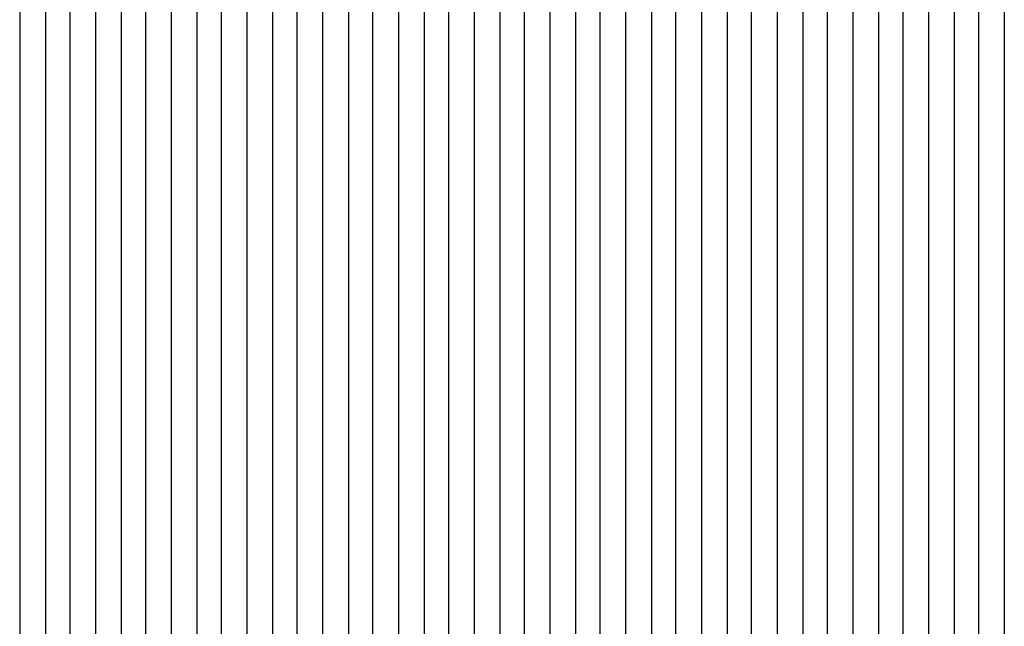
# Model space of a CAD drawing. Extents: x -0.6 to 1.54, y -0.37 to 1.17.
# Tile 62 of 79: x 1.01814 to 1.02464, y 0.12795 to 0.13195. Entities that reach past the tile are written whole.
import ezdxf

# ---------------------------------------------------------------- set-up
doc = ezdxf.new("R2010")
doc.units = 0
doc.linetypes.add('KCONTINUOUS', pattern=[0])
doc.layers.add('W01_---', color=7, linetype='CONTINUOUS')

msp = doc.modelspace()

# ---------------------------------------------------------------- linework, layer by layer
at = {"layer": 'W01_---', "color": 7, "linetype": 'KCONTINUOUS'}
for p, q in [((1.01814, 0.13219), (1.01814, 0.13186)), ((1.01831, 0.13203), (1.01831, 0.13186)), ((1.01847, 0.13203), (1.01847, 0.13186)), ((1.01864, 0.13203), (1.01864, 0.13186)), ((1.0188099, 0.13203), (1.0188099, 0.13186)), ((1.01897, 0.13203), (1.01897, 0.13186)), ((1.01914, 0.13203), (1.01914, 0.13186)), ((1.01931, 0.13203), (1.01931, 0.13186)), ((1.01947, 0.13203), (1.01947, 0.13186)), ((1.0196399, 0.13203), (1.0196399, 0.13186)), ((1.01981, 0.13203), (1.01981, 0.13186)), ((1.01997, 0.13203), (1.01997, 0.13186)), ((1.02014, 0.13203), (1.02014, 0.13186)), ((1.02031, 0.13203), (1.02031, 0.13186)), ((1.0204699, 0.13203), (1.0204699, 0.13186)), ((1.02064, 0.13203), (1.02064, 0.13186)), ((1.02081, 0.13203), (1.02081, 0.13186)), ((1.02097, 0.13203), (1.02097, 0.13186)), ((1.02114, 0.13203), (1.02114, 0.13186)), ((1.0213099, 0.13203), (1.0213099, 0.13186)), ((1.02147, 0.13203), (1.02147, 0.13186)), ((1.02164, 0.13203), (1.02164, 0.13186)), ((1.02181, 0.13203), (1.02181, 0.13169)), ((1.02197, 0.13203), (1.02197, 0.13169)), ((1.0221399, 0.13203), (1.0221399, 0.13136)), ((1.02231, 0.13203), (1.02231, 0.13186)), ((1.02247, 0.13203), (1.02247, 0.13186)), ((1.02264, 0.13203), (1.02264, 0.13186)), ((1.02281, 0.13203), (1.02281, 0.13186)), ((1.0229699, 0.13203), (1.0229699, 0.13186)), ((1.02314, 0.13203), (1.02314, 0.13186)), ((1.02331, 0.13203), (1.02331, 0.13186)), ((1.02347, 0.13203), (1.02347, 0.13186)), ((1.02364, 0.13203), (1.02364, 0.13169)), ((1.0238099, 0.13203), (1.0238099, 0.13153)), ((1.02397, 0.13203), (1.02397, 0.13153)), ((1.02414, 0.13203), (1.02414, 0.13186)), ((1.02431, 0.13203), (1.02431, 0.13186)), ((1.02447, 0.13203), (1.02447, 0.13186)), ((1.0246399, 0.13203), (1.0246399, 0.13186)), ((1.01814, 0.13186), (1.01814, 0.13169)), ((1.01831, 0.13186), (1.01831, 0.13169)), ((1.01847, 0.13186), (1.01847, 0.13169)), ((1.01864, 0.13186), (1.01864, 0.13169)), ((1.0188099, 0.13186), (1.0188099, 0.13169)), ((1.01897, 0.13186), (1.01897, 0.13169)), ((1.01914, 0.13186), (1.01914, 0.13169)), ((1.01931, 0.13186), (1.01931, 0.13169)), ((1.01947, 0.13186), (1.01947, 0.13169)), ((1.0196399, 0.13186), (1.0196399, 0.13169)), ((1.01981, 0.13186), (1.01981, 0.13169)), ((1.01997, 0.13186), (1.01997, 0.13169)), ((1.02014, 0.13186), (1.02014, 0.13169)), ((1.02031, 0.13186), (1.02031, 0.13169)), ((1.0204699, 0.13186), (1.0204699, 0.13169)), ((1.02064, 0.13186), (1.02064, 0.13169)), ((1.02081, 0.13186), (1.02081, 0.13169)), ((1.02097, 0.13186), (1.02097, 0.13169)), ((1.02114, 0.13186), (1.02114, 0.13169)), ((1.0213099, 0.13186), (1.0213099, 0.13169)), ((1.02147, 0.13186), (1.02147, 0.13169)), ((1.02164, 0.13186), (1.02164, 0.13169)), ((1.02231, 0.13186), (1.02231, 0.13169)), ((1.02247, 0.13186), (1.02247, 0.13169)), ((1.02264, 0.13186), (1.02264, 0.13169)), ((1.02281, 0.13186), (1.02281, 0.13169)), ((1.0229699, 0.13186), (1.0229699, 0.13169)), ((1.02314, 0.13186), (1.02314, 0.13169)), ((1.02331, 0.13186), (1.02331, 0.13169)), ((1.02347, 0.13186), (1.02347, 0.13169)), ((1.02414, 0.13186), (1.02414, 0.13136)), ((1.02431, 0.13186), (1.02431, 0.13169)), ((1.02447, 0.13186), (1.02447, 0.13169)), ((1.0246399, 0.13186), (1.0246399, 0.13169)), ((1.01814, 0.13169), (1.01814, 0.13153)), ((1.01831, 0.13169), (1.01831, 0.13153)), ((1.01847, 0.13169), (1.01847, 0.13153)), ((1.01864, 0.13169), (1.01864, 0.13153)), ((1.0188099, 0.13169), (1.0188099, 0.13153)), ((1.01897, 0.13169), (1.01897, 0.13153)), ((1.01914, 0.13169), (1.01914, 0.13153)), ((1.01931, 0.13169), (1.01931, 0.13153)), ((1.01947, 0.13169), (1.01947, 0.13153)), ((1.0196399, 0.13169), (1.0196399, 0.13153)), ((1.01981, 0.13169), (1.01981, 0.13153)), ((1.01997, 0.13169), (1.01997, 0.13153)), ((1.02014, 0.13169), (1.02014, 0.13153)), ((1.02031, 0.13169), (1.02031, 0.13153)), ((1.0204699, 0.13169), (1.0204699, 0.13153)), ((1.02064, 0.13169), (1.02064, 0.13153)), ((1.02081, 0.13169), (1.02081, 0.13153)), ((1.02097, 0.13169), (1.02097, 0.13153)), ((1.02114, 0.13169), (1.02114, 0.13153)), ((1.0213099, 0.13169), (1.0213099, 0.13153)), ((1.02147, 0.13169), (1.02147, 0.13153)), ((1.02164, 0.13169), (1.02164, 0.13153)), ((1.02181, 0.13169), (1.02181, 0.13153)), ((1.02197, 0.13169), (1.02197, 0.13136)), ((1.02231, 0.13169), (1.02231, 0.13136)), ((1.02247, 0.13169), (1.02247, 0.13153)), ((1.02264, 0.13169), (1.02264, 0.13153)), ((1.02281, 0.13169), (1.02281, 0.13153)), ((1.0229699, 0.13169), (1.0229699, 0.13153)), ((1.02314, 0.13169), (1.02314, 0.13153)), ((1.02331, 0.13169), (1.02331, 0.13153)), ((1.02347, 0.13169), (1.02347, 0.13153)), ((1.02364, 0.13169), (1.02364, 0.13153)), ((1.02431, 0.13169), (1.02431, 0.13053)), ((1.02447, 0.13169), (1.02447, 0.13053)), ((1.0246399, 0.13169), (1.0246399, 0.13053)), ((1.01814, 0.13153), (1.01814, 0.13136)), ((1.01831, 0.13153), (1.01831, 0.13136)), ((1.01847, 0.13153), (1.01847, 0.13136)), ((1.01864, 0.13153), (1.01864, 0.13136)), ((1.0188099, 0.13153), (1.0188099, 0.13136)), ((1.01897, 0.13153), (1.01897, 0.13136)), ((1.01914, 0.13153), (1.01914, 0.13136)), ((1.01931, 0.13153), (1.01931, 0.13136)), ((1.01947, 0.13153), (1.01947, 0.13136)), ((1.0196399, 0.13153), (1.0196399, 0.13136)), ((1.01981, 0.13153), (1.01981, 0.13136)), ((1.01997, 0.13153), (1.01997, 0.13136)), ((1.02014, 0.13153), (1.02014, 0.13136)), ((1.02031, 0.13153), (1.02031, 0.13136)), ((1.0204699, 0.13153), (1.0204699, 0.13136)), ((1.02064, 0.13153), (1.02064, 0.13136)), ((1.02081, 0.13153), (1.02081, 0.13136)), ((1.02097, 0.13153), (1.02097, 0.13136)), ((1.02114, 0.13153), (1.02114, 0.13136)), ((1.0213099, 0.13153), (1.0213099, 0.13136)), ((1.02147, 0.13153), (1.02147, 0.13136)), ((1.02164, 0.13153), (1.02164, 0.13136)), ((1.02181, 0.13153), (1.02181, 0.13136)), ((1.02247, 0.13153), (1.02247, 0.13136)), ((1.02264, 0.13153), (1.02264, 0.13136)), ((1.02281, 0.13153), (1.02281, 0.13136)), ((1.0229699, 0.13153), (1.0229699, 0.13136)), ((1.02314, 0.13153), (1.02314, 0.13136)), ((1.02331, 0.13153), (1.02331, 0.13136)), ((1.02347, 0.13153), (1.02347, 0.13136)), ((1.02364, 0.13153), (1.02364, 0.13136)), ((1.0238099, 0.13153), (1.0238099, 0.13136)), ((1.02397, 0.13153), (1.02397, 0.13136)), ((1.01814, 0.13136), (1.01814, 0.13119)), ((1.01831, 0.13136), (1.01831, 0.13119)), ((1.01847, 0.13136), (1.01847, 0.13119)), ((1.01864, 0.13136), (1.01864, 0.13119)), ((1.0188099, 0.13136), (1.0188099, 0.13119)), ((1.01897, 0.13136), (1.01897, 0.13119)), ((1.01914, 0.13136), (1.01914, 0.13119)), ((1.01931, 0.13136), (1.01931, 0.13119)), ((1.01947, 0.13136), (1.01947, 0.13119)), ((1.0196399, 0.13136), (1.0196399, 0.13119)), ((1.01981, 0.13136), (1.01981, 0.13119)), ((1.01997, 0.13136), (1.01997, 0.13119)), ((1.02014, 0.13136), (1.02014, 0.13119)), ((1.02031, 0.13136), (1.02031, 0.13119)), ((1.0204699, 0.13136), (1.0204699, 0.13119)), ((1.02064, 0.13136), (1.02064, 0.13119)), ((1.02081, 0.13136), (1.02081, 0.13119)), ((1.02097, 0.13136), (1.02097, 0.13119)), ((1.02114, 0.13136), (1.02114, 0.13103)), ((1.0213099, 0.13136), (1.0213099, 0.13119)), ((1.02147, 0.13136), (1.02147, 0.13119)), ((1.02164, 0.13136), (1.02164, 0.13119)), ((1.02181, 0.13136), (1.02181, 0.13119)), ((1.02197, 0.13136), (1.02197, 0.13119)), ((1.0221399, 0.13136), (1.0221399, 0.13119)), ((1.02231, 0.13136), (1.02231, 0.13119)), ((1.02247, 0.13136), (1.02247, 0.13119)), ((1.02264, 0.13136), (1.02264, 0.13119)), ((1.02281, 0.13136), (1.02281, 0.13119)), ((1.0229699, 0.13136), (1.0229699, 0.13119)), ((1.02314, 0.13136), (1.02314, 0.13119)), ((1.02331, 0.13136), (1.02331, 0.13119)), ((1.02347, 0.13136), (1.02347, 0.13119)), ((1.02364, 0.13136), (1.02364, 0.13119)), ((1.0238099, 0.13136), (1.0238099, 0.13119)), ((1.02397, 0.13136), (1.02397, 0.13119)), ((1.02414, 0.13136), (1.02414, 0.13119)), ((1.01814, 0.13119), (1.01814, 0.13103)), ((1.01831, 0.13119), (1.01831, 0.13103)), ((1.01847, 0.13119), (1.01847, 0.13103)), ((1.01864, 0.13119), (1.01864, 0.13103)), ((1.0188099, 0.13119), (1.0188099, 0.13103)), ((1.01897, 0.13119), (1.01897, 0.13103)), ((1.01914, 0.13119), (1.01914, 0.13103)), ((1.01931, 0.13119), (1.01931, 0.13103)), ((1.01947, 0.13119), (1.01947, 0.13103)), ((1.0196399, 0.13119), (1.0196399, 0.13103)), ((1.01981, 0.13119), (1.01981, 0.13103)), ((1.01997, 0.13119), (1.01997, 0.13103)), ((1.02014, 0.13119), (1.02014, 0.13103)), ((1.02031, 0.13119), (1.02031, 0.13103)), ((1.0204699, 0.13119), (1.0204699, 0.13103)), ((1.02064, 0.13119), (1.02064, 0.13103)), ((1.02081, 0.13119), (1.02081, 0.13103)), ((1.02097, 0.13119), (1.02097, 0.13103)), ((1.0213099, 0.13119), (1.0213099, 0.13103)), ((1.02147, 0.13119), (1.02147, 0.13103)), ((1.02164, 0.13119), (1.02164, 0.13103)), ((1.02181, 0.13119), (1.02181, 0.13103)), ((1.02197, 0.13119), (1.02197, 0.13103)), ((1.0221399, 0.13119), (1.0221399, 0.13103)), ((1.02231, 0.13119), (1.02231, 0.13103)), ((1.02247, 0.13119), (1.02247, 0.13103)), ((1.02264, 0.13119), (1.02264, 0.13103)), ((1.02281, 0.13119), (1.02281, 0.13103)), ((1.0229699, 0.13119), (1.0229699, 0.13103)), ((1.02314, 0.13119), (1.02314, 0.13103)), ((1.02331, 0.13119), (1.02331, 0.13103)), ((1.02347, 0.13119), (1.02347, 0.13103)), ((1.02364, 0.13119), (1.02364, 0.13103)), ((1.0238099, 0.13119), (1.0238099, 0.13103)), ((1.02397, 0.13119), (1.02397, 0.13103)), ((1.02414, 0.13119), (1.02414, 0.13103)), ((1.01814, 0.13103), (1.01814, 0.13086)), ((1.01831, 0.13103), (1.01831, 0.13086)), ((1.01847, 0.13103), (1.01847, 0.13086)), ((1.01864, 0.13103), (1.01864, 0.13086)), ((1.0188099, 0.13103), (1.0188099, 0.13086)), ((1.01897, 0.13103), (1.01897, 0.13086)), ((1.01914, 0.13103), (1.01914, 0.13086)), ((1.01931, 0.13103), (1.01931, 0.13086)), ((1.01947, 0.13103), (1.01947, 0.13086)), ((1.0196399, 0.13103), (1.0196399, 0.13086)), ((1.01981, 0.13103), (1.01981, 0.13086)), ((1.01997, 0.13103), (1.01997, 0.13086)), ((1.02014, 0.13103), (1.02014, 0.13086)), ((1.02031, 0.13103), (1.02031, 0.13086)), ((1.0204699, 0.13103), (1.0204699, 0.13086)), ((1.02064, 0.13103), (1.02064, 0.13086)), ((1.02081, 0.13103), (1.02081, 0.13086)), ((1.02097, 0.13103), (1.02097, 0.13086)), ((1.02114, 0.13103), (1.02114, 0.13086)), ((1.0213099, 0.13103), (1.0213099, 0.13086)), ((1.02147, 0.13103), (1.02147, 0.13086)), ((1.02164, 0.13103), (1.02164, 0.13086)), ((1.02181, 0.13103), (1.02181, 0.13086)), ((1.02197, 0.13103), (1.02197, 0.13086)), ((1.0221399, 0.13103), (1.0221399, 0.13069)), ((1.02231, 0.13103), (1.02231, 0.13086)), ((1.02247, 0.13103), (1.02247, 0.13086)), ((1.02264, 0.13103), (1.02264, 0.13086)), ((1.02281, 0.13103), (1.02281, 0.13086)), ((1.0229699, 0.13103), (1.0229699, 0.13086)), ((1.02314, 0.13103), (1.02314, 0.13086)), ((1.02331, 0.13103), (1.02331, 0.13086)), ((1.02347, 0.13103), (1.02347, 0.13086)), ((1.02364, 0.13103), (1.02364, 0.13086)), ((1.0238099, 0.13103), (1.0238099, 0.13086)), ((1.02397, 0.13103), (1.02397, 0.13086)), ((1.02414, 0.13103), (1.02414, 0.13069)), ((1.01814, 0.13086), (1.01814, 0.13069)), ((1.01831, 0.13086), (1.01831, 0.13069)), ((1.01847, 0.13086), (1.01847, 0.13069)), ((1.01864, 0.13086), (1.01864, 0.13069)), ((1.0188099, 0.13086), (1.0188099, 0.13069)), ((1.01897, 0.13086), (1.01897, 0.13069)), ((1.01914, 0.13086), (1.01914, 0.13069)), ((1.01931, 0.13086), (1.01931, 0.13069)), ((1.01947, 0.13086), (1.01947, 0.13069)), ((1.0196399, 0.13086), (1.0196399, 0.13069)), ((1.01981, 0.13086), (1.01981, 0.13069)), ((1.01997, 0.13086), (1.01997, 0.13069)), ((1.02014, 0.13086), (1.02014, 0.13069)), ((1.02031, 0.13086), (1.02031, 0.13069)), ((1.0204699, 0.13086), (1.0204699, 0.13069)), ((1.02064, 0.13086), (1.02064, 0.13069)), ((1.02081, 0.13086), (1.02081, 0.13069)), ((1.02097, 0.13086), (1.02097, 0.13069)), ((1.02114, 0.13086), (1.02114, 0.13069)), ((1.0213099, 0.13086), (1.0213099, 0.13069)), ((1.02147, 0.13086), (1.02147, 0.13069)), ((1.02164, 0.13086), (1.02164, 0.13069)), ((1.02181, 0.13086), (1.02181, 0.13069)), ((1.02197, 0.13086), (1.02197, 0.13069)), ((1.02231, 0.13086), (1.02231, 0.13069)), ((1.02247, 0.13086), (1.02247, 0.13069)), ((1.02264, 0.13086), (1.02264, 0.13069)), ((1.02281, 0.13086), (1.02281, 0.13069)), ((1.0229699, 0.13086), (1.0229699, 0.13069)), ((1.02314, 0.13086), (1.02314, 0.13069)), ((1.02331, 0.13086), (1.02331, 0.13069)), ((1.02347, 0.13086), (1.02347, 0.13069)), ((1.02364, 0.13086), (1.02364, 0.13069)), ((1.0238099, 0.13086), (1.0238099, 0.13069)), ((1.02397, 0.13086), (1.02397, 0.13069)), ((1.01814, 0.13069), (1.01814, 0.13053)), ((1.01831, 0.13069), (1.01831, 0.13053)), ((1.01847, 0.13069), (1.01847, 0.13053)), ((1.01864, 0.13069), (1.01864, 0.13053)), ((1.0188099, 0.13069), (1.0188099, 0.13053)), ((1.01897, 0.13069), (1.01897, 0.13053)), ((1.01914, 0.13069), (1.01914, 0.13053)), ((1.01931, 0.13069), (1.01931, 0.13053)), ((1.01947, 0.13069), (1.01947, 0.13053)), ((1.0196399, 0.13069), (1.0196399, 0.13053)), ((1.01981, 0.13069), (1.01981, 0.13053)), ((1.01997, 0.13069), (1.01997, 0.13053)), ((1.02014, 0.13069), (1.02014, 0.13053)), ((1.02031, 0.13069), (1.02031, 0.13053)), ((1.0204699, 0.13069), (1.0204699, 0.13053)), ((1.02064, 0.13069), (1.02064, 0.13053)), ((1.02081, 0.13069), (1.02081, 0.13053)), ((1.02097, 0.13069), (1.02097, 0.13053)), ((1.02114, 0.13069), (1.02114, 0.13053)), ((1.0213099, 0.13069), (1.0213099, 0.13053)), ((1.02147, 0.13069), (1.02147, 0.13053)), ((1.02164, 0.13069), (1.02164, 0.13053)), ((1.02181, 0.13069), (1.02181, 0.13053)), ((1.02197, 0.13069), (1.02197, 0.13053)), ((1.0221399, 0.13069), (1.0221399, 0.13053)), ((1.02231, 0.13069), (1.02231, 0.13053)), ((1.02247, 0.13069), (1.02247, 0.13053)), ((1.02264, 0.13069), (1.02264, 0.13053)), ((1.02281, 0.13069), (1.02281, 0.13053)), ((1.0229699, 0.13069), (1.0229699, 0.13053)), ((1.02314, 0.13069), (1.02314, 0.13053)), ((1.02331, 0.13069), (1.02331, 0.13053)), ((1.02347, 0.13069), (1.02347, 0.13053)), ((1.02364, 0.13069), (1.02364, 0.13053)), ((1.0238099, 0.13069), (1.0238099, 0.13053)), ((1.02397, 0.13069), (1.02397, 0.13019)), ((1.02414, 0.13069), (1.02414, 0.13019)), ((1.01814, 0.13053), (1.01814, 0.13036)), ((1.01831, 0.13053), (1.01831, 0.13036)), ((1.01847, 0.13053), (1.01847, 0.13036)), ((1.01864, 0.13053), (1.01864, 0.13036)), ((1.0188099, 0.13053), (1.0188099, 0.13036)), ((1.01897, 0.13053), (1.01897, 0.13036)), ((1.01914, 0.13053), (1.01914, 0.13036)), ((1.01931, 0.13053), (1.01931, 0.13036)), ((1.01947, 0.13053), (1.01947, 0.13036)), ((1.0196399, 0.13053), (1.0196399, 0.13036)), ((1.01981, 0.13053), (1.01981, 0.13036)), ((1.01997, 0.13053), (1.01997, 0.13036)), ((1.02014, 0.13053), (1.02014, 0.13036)), ((1.02031, 0.13053), (1.02031, 0.13036)), ((1.0204699, 0.13053), (1.0204699, 0.13036)), ((1.02064, 0.13053), (1.02064, 0.13036)), ((1.02081, 0.13053), (1.02081, 0.13036)), ((1.02097, 0.13053), (1.02097, 0.13036)), ((1.02114, 0.13053), (1.02114, 0.13036)), ((1.0213099, 0.13053), (1.0213099, 0.13036)), ((1.02147, 0.13053), (1.02147, 0.13036)), ((1.02164, 0.13053), (1.02164, 0.13036)), ((1.02181, 0.13053), (1.02181, 0.13036)), ((1.02197, 0.13053), (1.02197, 0.13036)), ((1.0221399, 0.13053), (1.0221399, 0.13036)), ((1.02231, 0.13053), (1.02231, 0.13036)), ((1.02247, 0.13053), (1.02247, 0.13036)), ((1.02264, 0.13053), (1.02264, 0.13019)), ((1.02281, 0.13053), (1.02281, 0.13019)), ((1.0229699, 0.13053), (1.0229699, 0.13036)), ((1.02314, 0.13053), (1.02314, 0.13019)), ((1.02331, 0.13053), (1.02331, 0.13036)), ((1.02347, 0.13053), (1.02347, 0.13036)), ((1.02364, 0.13053), (1.02364, 0.13036)), ((1.0238099, 0.13053), (1.0238099, 0.13019)), ((1.02431, 0.13053), (1.02431, 0.13036)), ((1.02447, 0.13053), (1.02447, 0.13036)), ((1.0246399, 0.13053), (1.0246399, 0.13036)), ((1.01814, 0.13036), (1.01814, 0.13019)), ((1.01831, 0.13036), (1.01831, 0.13019)), ((1.01847, 0.13036), (1.01847, 0.13019)), ((1.01864, 0.13036), (1.01864, 0.13019)), ((1.0188099, 0.13036), (1.0188099, 0.13019)), ((1.01897, 0.13036), (1.01897, 0.13019)), ((1.01914, 0.13036), (1.01914, 0.13019)), ((1.01931, 0.13036), (1.01931, 0.13019)), ((1.01947, 0.13036), (1.01947, 0.13019)), ((1.0196399, 0.13036), (1.0196399, 0.13019)), ((1.01981, 0.13036), (1.01981, 0.13019)), ((1.01997, 0.13036), (1.01997, 0.13019)), ((1.02014, 0.13036), (1.02014, 0.13019)), ((1.02031, 0.13036), (1.02031, 0.13019)), ((1.0204699, 0.13036), (1.0204699, 0.13019)), ((1.02064, 0.13036), (1.02064, 0.13019)), ((1.02081, 0.13036), (1.02081, 0.13019)), ((1.02097, 0.13036), (1.02097, 0.13019)), ((1.02114, 0.13036), (1.02114, 0.13019)), ((1.0213099, 0.13036), (1.0213099, 0.13019)), ((1.02147, 0.13036), (1.02147, 0.13019)), ((1.02164, 0.13036), (1.02164, 0.13019)), ((1.02181, 0.13036), (1.02181, 0.13019)), ((1.02197, 0.13036), (1.02197, 0.13019)), ((1.0221399, 0.13036), (1.0221399, 0.13019)), ((1.02231, 0.13036), (1.02231, 0.13019)), ((1.02247, 0.13036), (1.02247, 0.13019)), ((1.0229699, 0.13036), (1.0229699, 0.13019)), ((1.02331, 0.13036), (1.02331, 0.13019)), ((1.02347, 0.13036), (1.02347, 0.13019)), ((1.02364, 0.13036), (1.02364, 0.13019)), ((1.02431, 0.13036), (1.02431, 0.13019)), ((1.02447, 0.13036), (1.02447, 0.13019)), ((1.0246399, 0.13036), (1.0246399, 0.13019)), ((1.01814, 0.13019), (1.01814, 0.13003)), ((1.01831, 0.13019), (1.01831, 0.13003)), ((1.01847, 0.13019), (1.01847, 0.13003)), ((1.01864, 0.13019), (1.01864, 0.13003)), ((1.0188099, 0.13019), (1.0188099, 0.13003)), ((1.01897, 0.13019), (1.01897, 0.13003)), ((1.01914, 0.13019), (1.01914, 0.13003)), ((1.01931, 0.13019), (1.01931, 0.13003)), ((1.01947, 0.13019), (1.01947, 0.13003)), ((1.0196399, 0.13019), (1.0196399, 0.13003)), ((1.01981, 0.13019), (1.01981, 0.13003)), ((1.01997, 0.13019), (1.01997, 0.13003)), ((1.02014, 0.13019), (1.02014, 0.13003)), ((1.02031, 0.13019), (1.02031, 0.13003)), ((1.0204699, 0.13019), (1.0204699, 0.13003)), ((1.02064, 0.13019), (1.02064, 0.13003)), ((1.02081, 0.13019), (1.02081, 0.13003)), ((1.02097, 0.13019), (1.02097, 0.13003)), ((1.02114, 0.13019), (1.02114, 0.13003)), ((1.0213099, 0.13019), (1.0213099, 0.13003)), ((1.02147, 0.13019), (1.02147, 0.13003)), ((1.02164, 0.13019), (1.02164, 0.13003)), ((1.02181, 0.13019), (1.02181, 0.13003)), ((1.02197, 0.13019), (1.02197, 0.13003)), ((1.0221399, 0.13019), (1.0221399, 0.13003)), ((1.02231, 0.13019), (1.02231, 0.13003)), ((1.02247, 0.13019), (1.02247, 0.13003)), ((1.02264, 0.13019), (1.02264, 0.13003)), ((1.02281, 0.13019), (1.02281, 0.13003)), ((1.0229699, 0.13019), (1.0229699, 0.13003)), ((1.02314, 0.13019), (1.02314, 0.13003)), ((1.02331, 0.13019), (1.02331, 0.13003)), ((1.02347, 0.13019), (1.02347, 0.13003)), ((1.02364, 0.13019), (1.02364, 0.13003)), ((1.0238099, 0.13019), (1.0238099, 0.13003)), ((1.02397, 0.13019), (1.02397, 0.13003)), ((1.02414, 0.13019), (1.02414, 0.13003)), ((1.02431, 0.13019), (1.02431, 0.13003)), ((1.02447, 0.13019), (1.02447, 0.13003)), ((1.0246399, 0.13019), (1.0246399, 0.13003)), ((1.01814, 0.13003), (1.01814, 0.12986)), ((1.01831, 0.13003), (1.01831, 0.12986)), ((1.01847, 0.13003), (1.01847, 0.12986)), ((1.01864, 0.13003), (1.01864, 0.12986)), ((1.0188099, 0.13003), (1.0188099, 0.12986)), ((1.01897, 0.13003), (1.01897, 0.12986)), ((1.01914, 0.13003), (1.01914, 0.12986)), ((1.01931, 0.13003), (1.01931, 0.12986)), ((1.01947, 0.13003), (1.01947, 0.12986)), ((1.0196399, 0.13003), (1.0196399, 0.12986)), ((1.01981, 0.13003), (1.01981, 0.12986)), ((1.01997, 0.13003), (1.01997, 0.12986)), ((1.02014, 0.13003), (1.02014, 0.12986)), ((1.02031, 0.13003), (1.02031, 0.12986)), ((1.0204699, 0.13003), (1.0204699, 0.12986)), ((1.02064, 0.13003), (1.02064, 0.12986)), ((1.02081, 0.13003), (1.02081, 0.12986)), ((1.02097, 0.13003), (1.02097, 0.12986)), ((1.02114, 0.13003), (1.02114, 0.12986)), ((1.0213099, 0.13003), (1.0213099, 0.12986)), ((1.02147, 0.13003), (1.02147, 0.12986)), ((1.02164, 0.13003), (1.02164, 0.12986)), ((1.02181, 0.13003), (1.02181, 0.12986)), ((1.02197, 0.13003), (1.02197, 0.12986)), ((1.0221399, 0.13003), (1.0221399, 0.12986)), ((1.02231, 0.13003), (1.02231, 0.12986)), ((1.02247, 0.13003), (1.02247, 0.12986)), ((1.02264, 0.13003), (1.02264, 0.12986)), ((1.02281, 0.13003), (1.02281, 0.12986)), ((1.0229699, 0.13003), (1.0229699, 0.12986)), ((1.02314, 0.13003), (1.02314, 0.12986)), ((1.02331, 0.13003), (1.02331, 0.12986)), ((1.02347, 0.13003), (1.02347, 0.12986)), ((1.02364, 0.13003), (1.02364, 0.12986)), ((1.0238099, 0.13003), (1.0238099, 0.12986)), ((1.02397, 0.13003), (1.02397, 0.12919)), ((1.02414, 0.13003), (1.02414, 0.12969)), ((1.02431, 0.13003), (1.02431, 0.12919)), ((1.02447, 0.13003), (1.02447, 0.12953)), ((1.0246399, 0.13003), (1.0246399, 0.12953)), ((1.01814, 0.12986), (1.01814, 0.12969)), ((1.01831, 0.12986), (1.01831, 0.12969)), ((1.01847, 0.12986), (1.01847, 0.12969)), ((1.01864, 0.12986), (1.01864, 0.12969)), ((1.0188099, 0.12986), (1.0188099, 0.12969)), ((1.01897, 0.12986), (1.01897, 0.12969)), ((1.01914, 0.12986), (1.01914, 0.12969)), ((1.01931, 0.12986), (1.01931, 0.12969)), ((1.01947, 0.12986), (1.01947, 0.12969)), ((1.0196399, 0.12986), (1.0196399, 0.12969)), ((1.01981, 0.12986), (1.01981, 0.12969)), ((1.01997, 0.12986), (1.01997, 0.12969)), ((1.02014, 0.12986), (1.02014, 0.12969)), ((1.02031, 0.12986), (1.02031, 0.12969)), ((1.0204699, 0.12986), (1.0204699, 0.12969)), ((1.02064, 0.12986), (1.02064, 0.12969)), ((1.02081, 0.12986), (1.02081, 0.12969)), ((1.02097, 0.12986), (1.02097, 0.12969)), ((1.02114, 0.12986), (1.02114, 0.12969)), ((1.0213099, 0.12986), (1.0213099, 0.12969)), ((1.02147, 0.12986), (1.02147, 0.12969)), ((1.02164, 0.12986), (1.02164, 0.12969)), ((1.02181, 0.12986), (1.02181, 0.12969)), ((1.02197, 0.12986), (1.02197, 0.12969)), ((1.0221399, 0.12986), (1.0221399, 0.12969)), ((1.02231, 0.12986), (1.02231, 0.12969)), ((1.02247, 0.12986), (1.02247, 0.12969)), ((1.02264, 0.12986), (1.02264, 0.12969)), ((1.02281, 0.12986), (1.02281, 0.12969)), ((1.0229699, 0.12986), (1.0229699, 0.12969)), ((1.02314, 0.12986), (1.02314, 0.12969)), ((1.02331, 0.12986), (1.02331, 0.12969)), ((1.02347, 0.12986), (1.02347, 0.12969)), ((1.02364, 0.12986), (1.02364, 0.12969)), ((1.0238099, 0.12986), (1.0238099, 0.12969)), ((1.01814, 0.12969), (1.01814, 0.12953)), ((1.01831, 0.12969), (1.01831, 0.12953)), ((1.01847, 0.12969), (1.01847, 0.12953)), ((1.01864, 0.12969), (1.01864, 0.12953)), ((1.0188099, 0.12969), (1.0188099, 0.12953)), ((1.01897, 0.12969), (1.01897, 0.12953)), ((1.01914, 0.12969), (1.01914, 0.12953)), ((1.01931, 0.12969), (1.01931, 0.12953)), ((1.01947, 0.12969), (1.01947, 0.12953)), ((1.0196399, 0.12969), (1.0196399, 0.12953)), ((1.01981, 0.12969), (1.01981, 0.12953)), ((1.01997, 0.12969), (1.01997, 0.12953)), ((1.02014, 0.12969), (1.02014, 0.12953)), ((1.02031, 0.12969), (1.02031, 0.12953)), ((1.0204699, 0.12969), (1.0204699, 0.12953)), ((1.02064, 0.12969), (1.02064, 0.12953)), ((1.02081, 0.12969), (1.02081, 0.12953)), ((1.02097, 0.12969), (1.02097, 0.12953)), ((1.02114, 0.12969), (1.02114, 0.12953)), ((1.0213099, 0.12969), (1.0213099, 0.12953)), ((1.02147, 0.12969), (1.02147, 0.12953)), ((1.02164, 0.12969), (1.02164, 0.12953)), ((1.02181, 0.12969), (1.02181, 0.12953)), ((1.02197, 0.12969), (1.02197, 0.12953)), ((1.0221399, 0.12969), (1.0221399, 0.12953)), ((1.02231, 0.12969), (1.02231, 0.12953)), ((1.02247, 0.12969), (1.02247, 0.12953)), ((1.02264, 0.12969), (1.02264, 0.12953)), ((1.02281, 0.12969), (1.02281, 0.12953)), ((1.0229699, 0.12969), (1.0229699, 0.12953)), ((1.02314, 0.12969), (1.02314, 0.12953)), ((1.02331, 0.12969), (1.02331, 0.12953)), ((1.02347, 0.12969), (1.02347, 0.12953)), ((1.02364, 0.12969), (1.02364, 0.12953)), ((1.0238099, 0.12969), (1.0238099, 0.12953)), ((1.02414, 0.12969), (1.02414, 0.12953)), ((1.01814, 0.12953), (1.01814, 0.12936)), ((1.01831, 0.12953), (1.01831, 0.12936)), ((1.01847, 0.12953), (1.01847, 0.12936)), ((1.01864, 0.12953), (1.01864, 0.12936)), ((1.0188099, 0.12953), (1.0188099, 0.12936)), ((1.01897, 0.12953), (1.01897, 0.12936)), ((1.01914, 0.12953), (1.01914, 0.12936)), ((1.01931, 0.12953), (1.01931, 0.12936)), ((1.01947, 0.12953), (1.01947, 0.12936)), ((1.0196399, 0.12953), (1.0196399, 0.12936)), ((1.01981, 0.12953), (1.01981, 0.12936)), ((1.01997, 0.12953), (1.01997, 0.12936)), ((1.02014, 0.12953), (1.02014, 0.12936)), ((1.02031, 0.12953), (1.02031, 0.12936)), ((1.0204699, 0.12953), (1.0204699, 0.12936)), ((1.02064, 0.12953), (1.02064, 0.12936)), ((1.02081, 0.12953), (1.02081, 0.12936)), ((1.02097, 0.12953), (1.02097, 0.12936)), ((1.02114, 0.12953), (1.02114, 0.12936)), ((1.0213099, 0.12953), (1.0213099, 0.12936)), ((1.02147, 0.12953), (1.02147, 0.12936)), ((1.02164, 0.12953), (1.02164, 0.12936)), ((1.02181, 0.12953), (1.02181, 0.12936)), ((1.02197, 0.12953), (1.02197, 0.12936)), ((1.0221399, 0.12953), (1.0221399, 0.12936)), ((1.02231, 0.12953), (1.02231, 0.12936)), ((1.02247, 0.12953), (1.02247, 0.12936)), ((1.02264, 0.12953), (1.02264, 0.12936)), ((1.02281, 0.12953), (1.02281, 0.12936)), ((1.0229699, 0.12953), (1.0229699, 0.12936)), ((1.02314, 0.12953), (1.02314, 0.12936)), ((1.02331, 0.12953), (1.02331, 0.12936)), ((1.02347, 0.12953), (1.02347, 0.12936)), ((1.02364, 0.12953), (1.02364, 0.12936)), ((1.0238099, 0.12953), (1.0238099, 0.12936)), ((1.02414, 0.12953), (1.02414, 0.12936)), ((1.02447, 0.12953), (1.02447, 0.12936)), ((1.0246399, 0.12953), (1.0246399, 0.12936)), ((1.01814, 0.12936), (1.01814, 0.12919)), ((1.01831, 0.12936), (1.01831, 0.12919)), ((1.01847, 0.12936), (1.01847, 0.12919)), ((1.01864, 0.12936), (1.01864, 0.12919)), ((1.0188099, 0.12936), (1.0188099, 0.12919)), ((1.01897, 0.12936), (1.01897, 0.12919)), ((1.01914, 0.12936), (1.01914, 0.12919)), ((1.01931, 0.12936), (1.01931, 0.12919)), ((1.01947, 0.12936), (1.01947, 0.12919)), ((1.0196399, 0.12936), (1.0196399, 0.12919)), ((1.01981, 0.12936), (1.01981, 0.12919)), ((1.01997, 0.12936), (1.01997, 0.12919)), ((1.02014, 0.12936), (1.02014, 0.12919)), ((1.02031, 0.12936), (1.02031, 0.12919)), ((1.0204699, 0.12936), (1.0204699, 0.12919)), ((1.02064, 0.12936), (1.02064, 0.12919)), ((1.02081, 0.12936), (1.02081, 0.12919)), ((1.02097, 0.12936), (1.02097, 0.12919)), ((1.02114, 0.12936), (1.02114, 0.12919)), ((1.0213099, 0.12936), (1.0213099, 0.12919)), ((1.02147, 0.12936), (1.02147, 0.12919)), ((1.02164, 0.12936), (1.02164, 0.12919)), ((1.02181, 0.12936), (1.02181, 0.12919)), ((1.02197, 0.12936), (1.02197, 0.12919)), ((1.0221399, 0.12936), (1.0221399, 0.12919)), ((1.02231, 0.12936), (1.02231, 0.12919)), ((1.02247, 0.12936), (1.02247, 0.12919)), ((1.02264, 0.12936), (1.02264, 0.12919)), ((1.02281, 0.12936), (1.02281, 0.12919)), ((1.0229699, 0.12936), (1.0229699, 0.12919)), ((1.02314, 0.12936), (1.02314, 0.12919)), ((1.02331, 0.12936), (1.02331, 0.12919)), ((1.02347, 0.12936), (1.02347, 0.12919)), ((1.02364, 0.12936), (1.02364, 0.12919)), ((1.0238099, 0.12936), (1.0238099, 0.12919)), ((1.02414, 0.12936), (1.02414, 0.12919)), ((1.02447, 0.12936), (1.02447, 0.12919)), ((1.0246399, 0.12936), (1.0246399, 0.12919)), ((1.01814, 0.12919), (1.01814, 0.12903)), ((1.01831, 0.12919), (1.01831, 0.12903)), ((1.01847, 0.12919), (1.01847, 0.12903)), ((1.01864, 0.12919), (1.01864, 0.12903)), ((1.0188099, 0.12919), (1.0188099, 0.12903)), ((1.01897, 0.12919), (1.01897, 0.12903)), ((1.01914, 0.12919), (1.01914, 0.12903)), ((1.01931, 0.12919), (1.01931, 0.12903)), ((1.01947, 0.12919), (1.01947, 0.12903)), ((1.0196399, 0.12919), (1.0196399, 0.12903)), ((1.01981, 0.12919), (1.01981, 0.12903)), ((1.01997, 0.12919), (1.01997, 0.12903)), ((1.02014, 0.12919), (1.02014, 0.12903)), ((1.02031, 0.12919), (1.02031, 0.12903)), ((1.0204699, 0.12919), (1.0204699, 0.12903)), ((1.02064, 0.12919), (1.02064, 0.12903)), ((1.02081, 0.12919), (1.02081, 0.12903)), ((1.02097, 0.12919), (1.02097, 0.12903)), ((1.02114, 0.12919), (1.02114, 0.12903)), ((1.0213099, 0.12919), (1.0213099, 0.12903)), ((1.02147, 0.12919), (1.02147, 0.12903)), ((1.02164, 0.12919), (1.02164, 0.12903)), ((1.02181, 0.12919), (1.02181, 0.12903)), ((1.02197, 0.12919), (1.02197, 0.12903)), ((1.0221399, 0.12919), (1.0221399, 0.12903)), ((1.02231, 0.12919), (1.02231, 0.12903)), ((1.02247, 0.12919), (1.02247, 0.12903)), ((1.02264, 0.12919), (1.02264, 0.12903)), ((1.02281, 0.12919), (1.02281, 0.12903)), ((1.0229699, 0.12919), (1.0229699, 0.12903)), ((1.02314, 0.12919), (1.02314, 0.12903)), ((1.02331, 0.12919), (1.02331, 0.12903)), ((1.02347, 0.12919), (1.02347, 0.12903)), ((1.02364, 0.12919), (1.02364, 0.12903)), ((1.0238099, 0.12919), (1.0238099, 0.12903)), ((1.02397, 0.12919), (1.02397, 0.12903)), ((1.02414, 0.12919), (1.02414, 0.12903)), ((1.02431, 0.12919), (1.02431, 0.12903)), ((1.02447, 0.12919), (1.02447, 0.12903)), ((1.0246399, 0.12919), (1.0246399, 0.12903)), ((1.01814, 0.12903), (1.01814, 0.12886)), ((1.01831, 0.12903), (1.01831, 0.12886)), ((1.01847, 0.12903), (1.01847, 0.12886)), ((1.01864, 0.12903), (1.01864, 0.12886)), ((1.0188099, 0.12903), (1.0188099, 0.12886)), ((1.01897, 0.12903), (1.01897, 0.12886)), ((1.01914, 0.12903), (1.01914, 0.12886)), ((1.01931, 0.12903), (1.01931, 0.12886)), ((1.01947, 0.12903), (1.01947, 0.12886)), ((1.0196399, 0.12903), (1.0196399, 0.12886)), ((1.01981, 0.12903), (1.01981, 0.12886)), ((1.01997, 0.12903), (1.01997, 0.12886)), ((1.02014, 0.12903), (1.02014, 0.12886)), ((1.02031, 0.12903), (1.02031, 0.12886)), ((1.0204699, 0.12903), (1.0204699, 0.12886)), ((1.02064, 0.12903), (1.02064, 0.12886)), ((1.02081, 0.12903), (1.02081, 0.12886)), ((1.02097, 0.12903), (1.02097, 0.12886)), ((1.02114, 0.12903), (1.02114, 0.12886)), ((1.0213099, 0.12903), (1.0213099, 0.12886)), ((1.02147, 0.12903), (1.02147, 0.12886)), ((1.02164, 0.12903), (1.02164, 0.12886)), ((1.02181, 0.12903), (1.02181, 0.12886)), ((1.02197, 0.12903), (1.02197, 0.12886)), ((1.0221399, 0.12903), (1.0221399, 0.12886)), ((1.02231, 0.12903), (1.02231, 0.12886)), ((1.02247, 0.12903), (1.02247, 0.12886)), ((1.02264, 0.12903), (1.02264, 0.12886)), ((1.02281, 0.12903), (1.02281, 0.12886)), ((1.0229699, 0.12903), (1.0229699, 0.12886)), ((1.02314, 0.12903), (1.02314, 0.12886)), ((1.02331, 0.12903), (1.02331, 0.12886)), ((1.02347, 0.12903), (1.02347, 0.12886)), ((1.02364, 0.12903), (1.02364, 0.12886)), ((1.0238099, 0.12903), (1.0238099, 0.12886)), ((1.02397, 0.12903), (1.02397, 0.12886)), ((1.02414, 0.12903), (1.02414, 0.12886)), ((1.02431, 0.12903), (1.02431, 0.12886)), ((1.02447, 0.12903), (1.02447, 0.12886)), ((1.0246399, 0.12903), (1.0246399, 0.12886)), ((1.01814, 0.12886), (1.01814, 0.12869)), ((1.01831, 0.12886), (1.01831, 0.12869)), ((1.01847, 0.12886), (1.01847, 0.12869)), ((1.01864, 0.12886), (1.01864, 0.12869)), ((1.0188099, 0.12886), (1.0188099, 0.12869)), ((1.01897, 0.12886), (1.01897, 0.12869)), ((1.01914, 0.12886), (1.01914, 0.12869)), ((1.01931, 0.12886), (1.01931, 0.12869)), ((1.01947, 0.12886), (1.01947, 0.12869)), ((1.0196399, 0.12886), (1.0196399, 0.12869)), ((1.01981, 0.12886), (1.01981, 0.12869)), ((1.01997, 0.12886), (1.01997, 0.12869)), ((1.02014, 0.12886), (1.02014, 0.12869)), ((1.02031, 0.12886), (1.02031, 0.12869)), ((1.0204699, 0.12886), (1.0204699, 0.12869)), ((1.02064, 0.12886), (1.02064, 0.12869)), ((1.02081, 0.12886), (1.02081, 0.12869)), ((1.02097, 0.12886), (1.02097, 0.12869)), ((1.02114, 0.12886), (1.02114, 0.12869)), ((1.0213099, 0.12886), (1.0213099, 0.12869)), ((1.02147, 0.12886), (1.02147, 0.12869)), ((1.02164, 0.12886), (1.02164, 0.12869)), ((1.02181, 0.12886), (1.02181, 0.12869)), ((1.02197, 0.12886), (1.02197, 0.12869)), ((1.0221399, 0.12886), (1.0221399, 0.12869)), ((1.02231, 0.12886), (1.02231, 0.12869)), ((1.02247, 0.12886), (1.02247, 0.12869)), ((1.02264, 0.12886), (1.02264, 0.12869)), ((1.02281, 0.12886), (1.02281, 0.12869)), ((1.0229699, 0.12886), (1.0229699, 0.12869)), ((1.02314, 0.12886), (1.02314, 0.12869)), ((1.02331, 0.12886), (1.02331, 0.12869)), ((1.02347, 0.12886), (1.02347, 0.12869)), ((1.02364, 0.12886), (1.02364, 0.12869)), ((1.0238099, 0.12886), (1.0238099, 0.12869)), ((1.02397, 0.12886), (1.02397, 0.12869)), ((1.02414, 0.12886), (1.02414, 0.12869)), ((1.02431, 0.12886), (1.02431, 0.12853)), ((1.02447, 0.12886), (1.02447, 0.12853)), ((1.0246399, 0.12886), (1.0246399, 0.12869)), ((1.01814, 0.12869), (1.01814, 0.12853)), ((1.01831, 0.12869), (1.01831, 0.12853)), ((1.01847, 0.12869), (1.01847, 0.12853)), ((1.01864, 0.12869), (1.01864, 0.12853)), ((1.0188099, 0.12869), (1.0188099, 0.12853)), ((1.01897, 0.12869), (1.01897, 0.12853)), ((1.01914, 0.12869), (1.01914, 0.12853)), ((1.01931, 0.12869), (1.01931, 0.12853)), ((1.01947, 0.12869), (1.01947, 0.12853)), ((1.0196399, 0.12869), (1.0196399, 0.12853)), ((1.01981, 0.12869), (1.01981, 0.12853)), ((1.01997, 0.12869), (1.01997, 0.12853)), ((1.02014, 0.12869), (1.02014, 0.12853)), ((1.02031, 0.12869), (1.02031, 0.12853)), ((1.0204699, 0.12869), (1.0204699, 0.12853)), ((1.02064, 0.12869), (1.02064, 0.12853)), ((1.02081, 0.12869), (1.02081, 0.12853)), ((1.02097, 0.12869), (1.02097, 0.12853)), ((1.02114, 0.12869), (1.02114, 0.12853)), ((1.0213099, 0.12869), (1.0213099, 0.12853)), ((1.02147, 0.12869), (1.02147, 0.12853)), ((1.02164, 0.12869), (1.02164, 0.12853)), ((1.02181, 0.12869), (1.02181, 0.12853)), ((1.02197, 0.12869), (1.02197, 0.12853)), ((1.0221399, 0.12869), (1.0221399, 0.12853)), ((1.02231, 0.12869), (1.02231, 0.12853)), ((1.02247, 0.12869), (1.02247, 0.12853)), ((1.02264, 0.12869), (1.02264, 0.12853)), ((1.02281, 0.12869), (1.02281, 0.12853)), ((1.0229699, 0.12869), (1.0229699, 0.12853)), ((1.02314, 0.12869), (1.02314, 0.12853)), ((1.02331, 0.12869), (1.02331, 0.12853)), ((1.02347, 0.12869), (1.02347, 0.12853)), ((1.02364, 0.12869), (1.02364, 0.12853)), ((1.0238099, 0.12869), (1.0238099, 0.12853)), ((1.02397, 0.12869), (1.02397, 0.12853)), ((1.02414, 0.12869), (1.02414, 0.12853)), ((1.0246399, 0.12869), (1.0246399, 0.12853)), ((1.01814, 0.12853), (1.01814, 0.12836)), ((1.01831, 0.12853), (1.01831, 0.12836)), ((1.01847, 0.12853), (1.01847, 0.12836)), ((1.01864, 0.12853), (1.01864, 0.12836)), ((1.0188099, 0.12853), (1.0188099, 0.12836)), ((1.01897, 0.12853), (1.01897, 0.12836)), ((1.01914, 0.12853), (1.01914, 0.12836)), ((1.01931, 0.12853), (1.01931, 0.12836)), ((1.01947, 0.12853), (1.01947, 0.12836)), ((1.0196399, 0.12853), (1.0196399, 0.12836)), ((1.01981, 0.12853), (1.01981, 0.12836)), ((1.01997, 0.12853), (1.01997, 0.12836)), ((1.02014, 0.12853), (1.02014, 0.12836)), ((1.02031, 0.12853), (1.02031, 0.12836)), ((1.0204699, 0.12853), (1.0204699, 0.12836)), ((1.02064, 0.12853), (1.02064, 0.12836)), ((1.02081, 0.12853), (1.02081, 0.12836)), ((1.02097, 0.12853), (1.02097, 0.12836)), ((1.02114, 0.12853), (1.02114, 0.12836)), ((1.0213099, 0.12853), (1.0213099, 0.12836)), ((1.02147, 0.12853), (1.02147, 0.12836)), ((1.02164, 0.12853), (1.02164, 0.12836)), ((1.02181, 0.12853), (1.02181, 0.12836)), ((1.02197, 0.12853), (1.02197, 0.12836)), ((1.0221399, 0.12853), (1.0221399, 0.12836)), ((1.02231, 0.12853), (1.02231, 0.12836)), ((1.02247, 0.12853), (1.02247, 0.12836)), ((1.02264, 0.12853), (1.02264, 0.12836)), ((1.02281, 0.12853), (1.02281, 0.12836)), ((1.0229699, 0.12853), (1.0229699, 0.12836)), ((1.02314, 0.12853), (1.02314, 0.12836)), ((1.02331, 0.12853), (1.02331, 0.12836)), ((1.02347, 0.12853), (1.02347, 0.12836)), ((1.02364, 0.12853), (1.02364, 0.12836)), ((1.0238099, 0.12853), (1.0238099, 0.12819)), ((1.02397, 0.12853), (1.02397, 0.12819)), ((1.02414, 0.12853), (1.02414, 0.12836)), ((1.02431, 0.12853), (1.02431, 0.12819)), ((1.02447, 0.12853), (1.02447, 0.12819)), ((1.0246399, 0.12853), (1.0246399, 0.12819)), ((1.01814, 0.12836), (1.01814, 0.12819)), ((1.01831, 0.12836), (1.01831, 0.12819)), ((1.01847, 0.12836), (1.01847, 0.12819)), ((1.01864, 0.12836), (1.01864, 0.12819)), ((1.0188099, 0.12836), (1.0188099, 0.12819)), ((1.01897, 0.12836), (1.01897, 0.12819)), ((1.01914, 0.12836), (1.01914, 0.12819)), ((1.01931, 0.12836), (1.01931, 0.12819)), ((1.01947, 0.12836), (1.01947, 0.12819)), ((1.0196399, 0.12836), (1.0196399, 0.12819)), ((1.01981, 0.12836), (1.01981, 0.12819)), ((1.01997, 0.12836), (1.01997, 0.12819)), ((1.02014, 0.12836), (1.02014, 0.12819)), ((1.02031, 0.12836), (1.02031, 0.12819)), ((1.0204699, 0.12836), (1.0204699, 0.12819)), ((1.02064, 0.12836), (1.02064, 0.12819)), ((1.02081, 0.12836), (1.02081, 0.12819)), ((1.02097, 0.12836), (1.02097, 0.12819)), ((1.02114, 0.12836), (1.02114, 0.12819)), ((1.0213099, 0.12836), (1.0213099, 0.12819)), ((1.02147, 0.12836), (1.02147, 0.12819)), ((1.02164, 0.12836), (1.02164, 0.12819)), ((1.02181, 0.12836), (1.02181, 0.12819)), ((1.02197, 0.12836), (1.02197, 0.12819)), ((1.0221399, 0.12836), (1.0221399, 0.12819)), ((1.02231, 0.12836), (1.02231, 0.12819)), ((1.02247, 0.12836), (1.02247, 0.12819)), ((1.02264, 0.12836), (1.02264, 0.12819)), ((1.02281, 0.12836), (1.02281, 0.12819)), ((1.0229699, 0.12836), (1.0229699, 0.12819)), ((1.02314, 0.12836), (1.02314, 0.12819)), ((1.02331, 0.12836), (1.02331, 0.12819)), ((1.02347, 0.12836), (1.02347, 0.12819)), ((1.02364, 0.12836), (1.02364, 0.12819)), ((1.02414, 0.12836), (1.02414, 0.12819)), ((1.01814, 0.12819), (1.01814, 0.12803)), ((1.01831, 0.12819), (1.01831, 0.12803)), ((1.01847, 0.12819), (1.01847, 0.12803)), ((1.01864, 0.12819), (1.01864, 0.12803)), ((1.0188099, 0.12819), (1.0188099, 0.12803)), ((1.01897, 0.12819), (1.01897, 0.12803)), ((1.01914, 0.12819), (1.01914, 0.12803)), ((1.01931, 0.12819), (1.01931, 0.12803)), ((1.01947, 0.12819), (1.01947, 0.12803)), ((1.0196399, 0.12819), (1.0196399, 0.12803)), ((1.01981, 0.12819), (1.01981, 0.12803)), ((1.01997, 0.12819), (1.01997, 0.12803)), ((1.02014, 0.12819), (1.02014, 0.12803)), ((1.02031, 0.12819), (1.02031, 0.12803)), ((1.0204699, 0.12819), (1.0204699, 0.12803)), ((1.02064, 0.12819), (1.02064, 0.12803)), ((1.02081, 0.12819), (1.02081, 0.12803)), ((1.02097, 0.12819), (1.02097, 0.12803)), ((1.02114, 0.12819), (1.02114, 0.12803)), ((1.0213099, 0.12819), (1.0213099, 0.12803)), ((1.02147, 0.12819), (1.02147, 0.12803)), ((1.02164, 0.12819), (1.02164, 0.12803)), ((1.02181, 0.12819), (1.02181, 0.12803)), ((1.02197, 0.12819), (1.02197, 0.12803)), ((1.0221399, 0.12819), (1.0221399, 0.12803)), ((1.02231, 0.12819), (1.02231, 0.12803)), ((1.02247, 0.12819), (1.02247, 0.12803)), ((1.02264, 0.12819), (1.02264, 0.12803)), ((1.02281, 0.12819), (1.02281, 0.12803)), ((1.0229699, 0.12819), (1.0229699, 0.12803)), ((1.02314, 0.12819), (1.02314, 0.12803)), ((1.02331, 0.12819), (1.02331, 0.12803)), ((1.02347, 0.12819), (1.02347, 0.12803)), ((1.02364, 0.12819), (1.02364, 0.12803)), ((1.0238099, 0.12819), (1.0238099, 0.12803)), ((1.02397, 0.12819), (1.02397, 0.12803)), ((1.02414, 0.12819), (1.02414, 0.12803)), ((1.02431, 0.12819), (1.02431, 0.12803)), ((1.02447, 0.12819), (1.02447, 0.12803)), ((1.0246399, 0.12819), (1.0246399, 0.12803)), ((1.01814, 0.12803), (1.01814, 0.12786)), ((1.01831, 0.12803), (1.01831, 0.12786)), ((1.01847, 0.12803), (1.01847, 0.12786)), ((1.01864, 0.12803), (1.01864, 0.12786)), ((1.0188099, 0.12803), (1.0188099, 0.12786)), ((1.01897, 0.12803), (1.01897, 0.12786)), ((1.01914, 0.12803), (1.01914, 0.12786)), ((1.01931, 0.12803), (1.01931, 0.12786)), ((1.01947, 0.12803), (1.01947, 0.12786)), ((1.0196399, 0.12803), (1.0196399, 0.12786)), ((1.01981, 0.12803), (1.01981, 0.12786)), ((1.01997, 0.12803), (1.01997, 0.12786)), ((1.02014, 0.12803), (1.02014, 0.12786)), ((1.02031, 0.12803), (1.02031, 0.12786)), ((1.0204699, 0.12803), (1.0204699, 0.12786)), ((1.02064, 0.12803), (1.02064, 0.12786)), ((1.02081, 0.12803), (1.02081, 0.12786)), ((1.02097, 0.12803), (1.02097, 0.12786)), ((1.02114, 0.12803), (1.02114, 0.12786)), ((1.0213099, 0.12803), (1.0213099, 0.12786)), ((1.02147, 0.12803), (1.02147, 0.12786)), ((1.02164, 0.12803), (1.02164, 0.12786)), ((1.02181, 0.12803), (1.02181, 0.12786)), ((1.02197, 0.12803), (1.02197, 0.12786)), ((1.0221399, 0.12803), (1.0221399, 0.12786)), ((1.02231, 0.12803), (1.02231, 0.12786)), ((1.02247, 0.12803), (1.02247, 0.12786)), ((1.02264, 0.12803), (1.02264, 0.12786)), ((1.02281, 0.12803), (1.02281, 0.12786)), ((1.0229699, 0.12803), (1.0229699, 0.12786)), ((1.02314, 0.12803), (1.02314, 0.12786)), ((1.02331, 0.12803), (1.02331, 0.12786)), ((1.02347, 0.12803), (1.02347, 0.12786)), ((1.02364, 0.12803), (1.02364, 0.12786)), ((1.0238099, 0.12803), (1.0238099, 0.12786)), ((1.02397, 0.12803), (1.02397, 0.12786)), ((1.02414, 0.12803), (1.02414, 0.12786)), ((1.02431, 0.12803), (1.02431, 0.12786)), ((1.02447, 0.12803), (1.02447, 0.12786)), ((1.0246399, 0.12803), (1.0246399, 0.12786))]:
    msp.add_line(p, q, dxfattribs=at)

doc.saveas('drawing.dxf')
